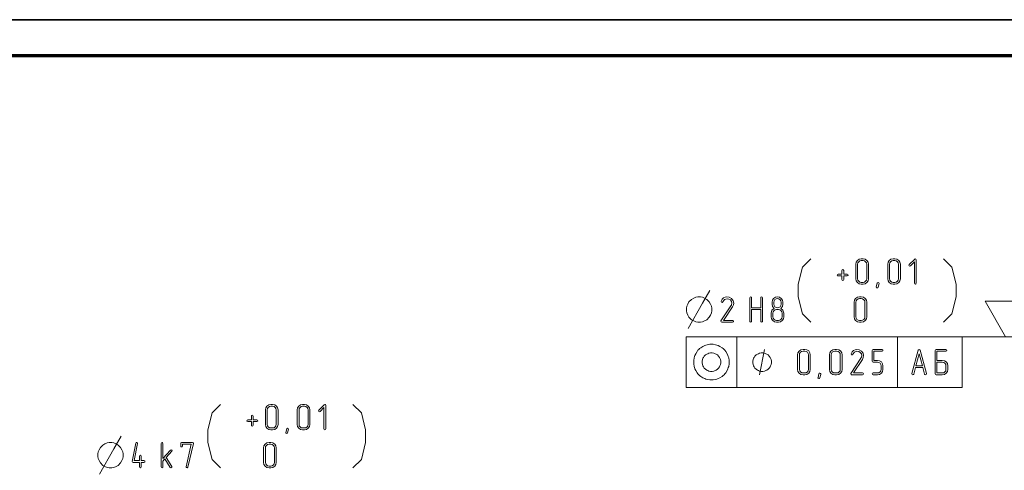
# Model space of a CAD drawing. Extents: x 0 to 420, y 0 to 297.
# Tile 9 of 25: x 93 to 229, y 235 to 297. Entities that reach past the tile are written whole.
import ezdxf

# ---------------------------------------------------------------- set-up
doc = ezdxf.new("R2010")
doc.units = 0

msp = doc.modelspace()

# ---------------------------------------------------------------- linework, layer by layer
at = {"color": 7, "lineweight": 35}
msp.add_line((0, 297), (420, 297), dxfattribs=at)
at = {"color": 7, "lineweight": 70}
msp.add_line((415, 292), (20, 292), dxfattribs=at)
at = {"color": 7, "lineweight": 13, "ltscale": 0.141451}
for p, q in [((228.76, 253.28), (225.93, 258.18)), ((225.93, 258.18), (231.59, 258.18))]:
    msp.add_line(p, q, dxfattribs=at)
at = {"color": 7, "lineweight": 13, "ltscale": 0.175}
for p, q in [((184.65, 253.28), (184.65, 246.28)), ((191.65, 253.28), (191.65, 246.28)), ((213.84, 253.28), (213.84, 246.28)), ((222.78, 253.28), (222.78, 246.28))]:
    msp.add_line(p, q, dxfattribs=at)
at = {"color": 7, "lineweight": 13}
for p, q in [((184.65, 253.28), (222.78, 253.28)), ((232.59, 253.28), (184.7, 253.28)), ((184.65, 246.28), (222.78, 246.28))]:
    msp.add_line(p, q, dxfattribs=at)
for points in [[(201.89, 264.03), (200.73, 262.86), (200.14, 260.53), (200.14, 258.78), (200.73, 256.45), (201.89, 255.28)], [(220.18, 255.28), (221.35, 256.45), (221.93, 258.78), (221.93, 260.53), (221.35, 262.86), (220.18, 264.03)], [(184.94, 254.41), (186.92, 257.91), (187.91, 259.66)], [(194.8, 248.03), (195.5, 251.53)], [(120.36, 243.94), (119.19, 242.78), (118.61, 240.44), (118.61, 238.69), (119.19, 236.36), (120.36, 235.19)], [(138.65, 235.19), (139.82, 236.36), (140.4, 238.69), (140.4, 240.44), (139.82, 242.78), (138.65, 243.94)], [(103.65, 234.32), (105.63, 237.82), (106.63, 239.57)]]:
    msp.add_lwpolyline(points, dxfattribs=at)
for points in [[(209.84, 261.28), (209.84, 263.28), (209.79, 263.56), (209.62, 263.81), (209.38, 263.97), (209.09, 264.03), (208.84, 264.03), (208.55, 263.97), (208.31, 263.81), (208.14, 263.56), (208.09, 263.28), (208.09, 261.28), (208.14, 260.99), (208.31, 260.75), (208.55, 260.58), (208.84, 260.53), (209.09, 260.53), (209.38, 260.58), (209.62, 260.75), (209.79, 260.99)], [(209.59, 261.28), (209.56, 261.08), (209.44, 260.92), (209.28, 260.81), (209.09, 260.78), (208.84, 260.78), (208.65, 260.81), (208.49, 260.92), (208.38, 261.08), (208.34, 261.28), (208.34, 263.28), (208.37, 263.47), (208.49, 263.63), (208.65, 263.74), (208.84, 263.78), (209.09, 263.78), (209.28, 263.74), (209.44, 263.63), (209.56, 263.47), (209.59, 263.28)], [(214.24, 261.28), (214.24, 263.28), (214.18, 263.56), (214.02, 263.81), (213.77, 263.97), (213.48, 264.03), (213.23, 264.03), (212.94, 263.97), (212.7, 263.81), (212.54, 263.56), (212.49, 263.28), (212.49, 261.28), (212.54, 260.99), (212.71, 260.75), (212.95, 260.58), (213.23, 260.53), (213.48, 260.53), (213.77, 260.58), (214.02, 260.75), (214.18, 260.99)], [(213.99, 261.28), (213.95, 261.08), (213.84, 260.92), (213.67, 260.81), (213.48, 260.78), (213.23, 260.78), (213.04, 260.81), (212.89, 260.92), (212.77, 261.08), (212.74, 261.28), (212.74, 263.28), (212.77, 263.47), (212.88, 263.63), (213.04, 263.74), (213.23, 263.78), (213.48, 263.78), (213.67, 263.74), (213.84, 263.63), (213.95, 263.47), (213.99, 263.28)], [(216.43, 260.65), (216.43, 263.9), (216.39, 263.99), (216.3, 264.03), (216.22, 263.99), (215.47, 263.24), (215.43, 263.16), (215.47, 263.07), (215.56, 263.03), (215.65, 263.07), (216.18, 263.61), (216.18, 260.65), (216.22, 260.56), (216.31, 260.53), (216.39, 260.56)], [(206.41, 261.91), (206.41, 262.4), (206.36, 262.5), (206.28, 262.53), (206.19, 262.5), (206.15, 262.4), (206.15, 261.91), (205.65, 261.91), (205.56, 261.86), (205.53, 261.78), (205.56, 261.69), (205.65, 261.66), (206.15, 261.66), (206.15, 261.15), (206.19, 261.06), (206.28, 261.03), (206.37, 261.06), (206.41, 261.15), (206.41, 261.66), (206.9, 261.66), (207, 261.7), (207.03, 261.78), (206.99, 261.87), (206.9, 261.91)], [(211.29, 260.6), (211.16, 260.11), (211.11, 260.03), (211.04, 260), (210.95, 260.04), (210.91, 260.13), (210.91, 260.16), (211.04, 260.66), (211.09, 260.73), (211.16, 260.76), (211.25, 260.72), (211.29, 260.64)], [(186.63, 258.78), (186.28, 258.78), (185.99, 258.72), (185.7, 258.61), (185.4, 258.43), (185.05, 258.08), (184.88, 257.79), (184.76, 257.5), (184.7, 257.21), (184.7, 256.86), (184.76, 256.56), (184.88, 256.27), (185.05, 255.98), (185.4, 255.63), (185.7, 255.46), (185.99, 255.34), (186.28, 255.28), (186.63, 255.28), (186.92, 255.34), (187.21, 255.46), (187.5, 255.63), (187.85, 255.98), (188.03, 256.27), (188.15, 256.56), (188.2, 256.86), (188.2, 257.21), (188.15, 257.5), (188.03, 257.79), (187.85, 258.08), (187.5, 258.43), (187.21, 258.61), (186.92, 258.72)], [(191.07, 255.28), (191.17, 255.32), (191.2, 255.4), (191.16, 255.5), (191.07, 255.53), (189.81, 255.53), (191.06, 257.41), (191.18, 257.68), (191.22, 257.92), (191.15, 258.25), (190.93, 258.53), (190.62, 258.72), (190.29, 258.78), (190.04, 258.74), (189.83, 258.64), (189.64, 258.45), (189.51, 258.19), (189.5, 258.14), (189.54, 258.05), (189.63, 258.02), (189.69, 258.04), (189.74, 258.1), (189.97, 258.43), (190.3, 258.52), (190.55, 258.48), (190.76, 258.35), (190.91, 258.15), (190.96, 257.92), (190.93, 257.74), (190.9, 257.65), (190.85, 257.55), (189.47, 255.47), (189.45, 255.41), (189.49, 255.32), (189.58, 255.28)], [(194.95, 257.28), (193.7, 257.28), (193.7, 258.65), (193.66, 258.74), (193.57, 258.78), (193.49, 258.74), (193.45, 258.65), (193.45, 255.4), (193.49, 255.31), (193.57, 255.28), (193.67, 255.31), (193.7, 255.4), (193.7, 257.03), (194.95, 257.03), (194.95, 255.4), (194.99, 255.31), (195.08, 255.28), (195.16, 255.31), (195.2, 255.4), (195.2, 258.65), (195.16, 258.74), (195.08, 258.78), (194.99, 258.74), (194.95, 258.65)], [(198.15, 256.03), (198.15, 256.53), (198.03, 256.92), (197.74, 257.19), (197.95, 257.46), (198.02, 257.78), (198.02, 258.03), (197.96, 258.32), (197.8, 258.56), (197.55, 258.72), (197.27, 258.78), (196.98, 258.72), (196.74, 258.56), (196.57, 258.31), (196.52, 258.03), (196.52, 257.78), (196.6, 257.45), (196.8, 257.19), (196.5, 256.92), (196.4, 256.53), (196.4, 256.03), (196.45, 255.74), (196.62, 255.5), (196.86, 255.33), (197.14, 255.28), (197.39, 255.28), (197.68, 255.33), (197.93, 255.5), (198.09, 255.74)], [(197.77, 257.78), (197.73, 257.58), (197.62, 257.42), (197.46, 257.31), (197.27, 257.28), (197.07, 257.31), (196.91, 257.42), (196.81, 257.58), (196.77, 257.78), (196.77, 258.03), (196.81, 258.22), (196.92, 258.39), (197.08, 258.49), (197.27, 258.53), (197.46, 258.49), (197.62, 258.38), (197.73, 258.22), (197.77, 258.03)], [(209.59, 256.03), (209.59, 258.03), (209.54, 258.31), (209.37, 258.56), (209.13, 258.72), (208.84, 258.78), (208.59, 258.78), (208.3, 258.72), (208.06, 258.56), (207.89, 258.31), (207.84, 258.03), (207.84, 256.03), (207.89, 255.74), (208.06, 255.5), (208.3, 255.33), (208.59, 255.28), (208.84, 255.28), (209.13, 255.33), (209.37, 255.5), (209.54, 255.74)], [(209.34, 256.03), (209.31, 255.83), (209.19, 255.67), (209.03, 255.56), (208.84, 255.53), (208.59, 255.53), (208.4, 255.56), (208.24, 255.67), (208.13, 255.83), (208.09, 256.03), (208.09, 258.03), (208.12, 258.22), (208.24, 258.38), (208.4, 258.49), (208.59, 258.53), (208.84, 258.53), (209.03, 258.49), (209.19, 258.38), (209.31, 258.22), (209.34, 258.03)], [(197.9, 256.03), (197.86, 255.83), (197.75, 255.67), (197.58, 255.56), (197.39, 255.53), (197.14, 255.53), (196.95, 255.56), (196.8, 255.67), (196.68, 255.83), (196.65, 256.03), (196.65, 256.53), (196.68, 256.72), (196.79, 256.88), (196.95, 256.99), (197.14, 257.03), (197.39, 257.03), (197.59, 256.99), (197.75, 256.88), (197.86, 256.72), (197.9, 256.53)], [(190.6, 249.78), (190.6, 250.01), (190.54, 250.36), (190.48, 250.54), (190.43, 250.71), (190.31, 250.94), (190.13, 251.24), (190.02, 251.41), (189.9, 251.53), (189.78, 251.64), (189.61, 251.76), (189.32, 251.94), (189.08, 252.05), (188.91, 252.11), (188.73, 252.17), (188.38, 252.23), (188.15, 252.23), (187.92, 252.23), (187.57, 252.17), (187.39, 252.11), (187.22, 252.05), (186.98, 251.94), (186.69, 251.76), (186.52, 251.64), (186.4, 251.53), (186.28, 251.41), (186.17, 251.24), (185.99, 250.94), (185.88, 250.71), (185.82, 250.54), (185.76, 250.36), (185.7, 250.01), (185.7, 249.78), (185.7, 249.54), (185.76, 249.19), (185.82, 249.02), (185.88, 248.84), (185.99, 248.61), (186.17, 248.32), (186.28, 248.14), (186.4, 248.03), (186.52, 247.91), (186.69, 247.79), (186.98, 247.62), (187.22, 247.5), (187.39, 247.44), (187.57, 247.39), (187.92, 247.33), (188.15, 247.33), (188.38, 247.33), (188.73, 247.39), (188.91, 247.44), (189.08, 247.5), (189.32, 247.62), (189.61, 247.79), (189.78, 247.91), (189.9, 248.03), (190.02, 248.14), (190.13, 248.32), (190.31, 248.61), (190.43, 248.84), (190.48, 249.02), (190.54, 249.19), (190.6, 249.54)], [(201.8, 248.77), (201.8, 250.78), (201.75, 251.06), (201.58, 251.31), (201.34, 251.47), (201.05, 251.53), (200.8, 251.53), (200.51, 251.47), (200.27, 251.3), (200.1, 251.06), (200.05, 250.78), (200.05, 248.77), (200.1, 248.49), (200.27, 248.25), (200.51, 248.08), (200.8, 248.03), (201.05, 248.03), (201.34, 248.08), (201.58, 248.25), (201.75, 248.49)], [(206.19, 248.77), (206.19, 250.78), (206.14, 251.06), (205.97, 251.31), (205.73, 251.47), (205.44, 251.53), (205.19, 251.53), (204.9, 251.47), (204.66, 251.3), (204.5, 251.06), (204.44, 250.78), (204.44, 248.77), (204.5, 248.49), (204.66, 248.25), (204.91, 248.08), (205.19, 248.03), (205.44, 248.03), (205.73, 248.08), (205.97, 248.25), (206.14, 248.49)], [(209.01, 248.03), (209.11, 248.07), (209.14, 248.15), (209.1, 248.24), (209.01, 248.28), (207.75, 248.28), (208.99, 250.16), (209.12, 250.42), (209.16, 250.67), (209.08, 251), (208.86, 251.28), (208.56, 251.47), (208.23, 251.53), (207.98, 251.49), (207.77, 251.39), (207.58, 251.2), (207.44, 250.93), (207.43, 250.89), (207.47, 250.8), (207.57, 250.77), (207.63, 250.79), (207.67, 250.85), (207.9, 251.17), (208.24, 251.27), (208.49, 251.23), (208.7, 251.1), (208.85, 250.9), (208.9, 250.67), (208.87, 250.48), (208.83, 250.4), (208.78, 250.3), (207.41, 248.22), (207.39, 248.16), (207.43, 248.07), (207.51, 248.03)], [(211.84, 248.77), (211.84, 249.28), (211.78, 249.56), (211.62, 249.8), (211.37, 249.97), (211.09, 250.02), (210.59, 250.02), (210.59, 251.28), (211.71, 251.28), (211.81, 251.32), (211.84, 251.4), (211.8, 251.49), (211.71, 251.53), (210.46, 251.53), (210.37, 251.49), (210.34, 251.4), (210.34, 249.9), (210.37, 249.8), (210.46, 249.77), (211.09, 249.77), (211.28, 249.74), (211.44, 249.63), (211.55, 249.47), (211.59, 249.28), (211.59, 248.77), (211.55, 248.58), (211.44, 248.42), (211.28, 248.31), (211.09, 248.28), (210.46, 248.28), (210.37, 248.24), (210.34, 248.15), (210.37, 248.06), (210.46, 248.03), (211.09, 248.03), (211.37, 248.08), (211.62, 248.25), (211.78, 248.49)], [(189.43, 249.78), (189.43, 249.89), (189.38, 250.13), (189.32, 250.3), (189.26, 250.42), (189.14, 250.59), (188.97, 250.77), (188.79, 250.89), (188.68, 250.94), (188.5, 251), (188.27, 251.06), (188.15, 251.06), (188.03, 251.06), (187.8, 251), (187.63, 250.94), (187.51, 250.89), (187.33, 250.77), (187.16, 250.59), (187.04, 250.42), (186.98, 250.3), (186.93, 250.13), (186.87, 249.89), (186.87, 249.78), (186.87, 249.66), (186.93, 249.43), (186.98, 249.25), (187.04, 249.14), (187.16, 248.96), (187.33, 248.79), (187.51, 248.67), (187.63, 248.61), (187.8, 248.55), (188.03, 248.49), (188.15, 248.49), (188.27, 248.49), (188.5, 248.55), (188.68, 248.61), (188.79, 248.67), (188.97, 248.79), (189.14, 248.96), (189.26, 249.14), (189.32, 249.25), (189.38, 249.43), (189.43, 249.66)], [(196.43, 249.78), (196.43, 249.89), (196.38, 250.13), (196.32, 250.3), (196.26, 250.42), (196.14, 250.59), (195.97, 250.77), (195.79, 250.89), (195.68, 250.94), (195.5, 251), (195.27, 251.06), (195.15, 251.06), (195.03, 251.06), (194.8, 251), (194.63, 250.94), (194.51, 250.89), (194.33, 250.77), (194.16, 250.59), (194.04, 250.42), (193.98, 250.3), (193.93, 250.13), (193.87, 249.89), (193.87, 249.78), (193.87, 249.66), (193.93, 249.43), (193.98, 249.25), (194.04, 249.14), (194.16, 248.96), (194.33, 248.79), (194.51, 248.67), (194.63, 248.61), (194.8, 248.55), (195.03, 248.49), (195.15, 248.49), (195.27, 248.49), (195.5, 248.55), (195.68, 248.61), (195.79, 248.67), (195.97, 248.79), (196.14, 248.96), (196.26, 249.14), (196.32, 249.25), (196.38, 249.43), (196.43, 249.66)], [(201.55, 248.77), (201.51, 248.58), (201.4, 248.42), (201.24, 248.31), (201.05, 248.28), (200.8, 248.28), (200.61, 248.31), (200.45, 248.42), (200.34, 248.58), (200.3, 248.77), (200.3, 250.78), (200.33, 250.97), (200.45, 251.13), (200.6, 251.24), (200.8, 251.28), (201.05, 251.28), (201.24, 251.24), (201.4, 251.13), (201.51, 250.97), (201.55, 250.78)], [(205.94, 248.77), (205.91, 248.58), (205.8, 248.42), (205.63, 248.31), (205.44, 248.28), (205.19, 248.28), (205, 248.31), (204.84, 248.42), (204.73, 248.58), (204.7, 248.77), (204.7, 250.78), (204.73, 250.97), (204.84, 251.13), (205, 251.24), (205.19, 251.28), (205.44, 251.28), (205.63, 251.24), (205.8, 251.13), (205.91, 250.97), (205.94, 250.78)], [(203.24, 248.09), (203.12, 247.6), (203.07, 247.53), (203, 247.5), (202.91, 247.54), (202.86, 247.62), (202.87, 247.66), (203, 248.16), (203.04, 248.23), (203.12, 248.25), (203.21, 248.22), (203.25, 248.14)], [(128.31, 241.19), (128.31, 243.19), (128.25, 243.48), (128.09, 243.72), (127.85, 243.89), (127.56, 243.94), (127.31, 243.94), (127.02, 243.88), (126.78, 243.72), (126.61, 243.47), (126.56, 243.19), (126.56, 241.19), (126.61, 240.9), (126.78, 240.66), (127.02, 240.49), (127.31, 240.44), (127.56, 240.44), (127.85, 240.49), (128.09, 240.66), (128.25, 240.9)], [(128.06, 241.19), (128.02, 240.99), (127.91, 240.84), (127.75, 240.72), (127.56, 240.69), (127.31, 240.69), (127.12, 240.72), (126.96, 240.84), (126.85, 241), (126.81, 241.19), (126.81, 243.19), (126.84, 243.38), (126.95, 243.54), (127.11, 243.65), (127.31, 243.69), (127.56, 243.69), (127.75, 243.65), (127.91, 243.54), (128.02, 243.38), (128.06, 243.19)], [(132.7, 241.19), (132.7, 243.19), (132.65, 243.48), (132.48, 243.72), (132.24, 243.89), (131.95, 243.94), (131.7, 243.94), (131.41, 243.88), (131.17, 243.72), (131.01, 243.47), (130.95, 243.19), (130.95, 241.19), (131.01, 240.9), (131.17, 240.66), (131.41, 240.49), (131.7, 240.44), (131.95, 240.44), (132.24, 240.49), (132.48, 240.66), (132.65, 240.9)], [(132.45, 241.19), (132.42, 240.99), (132.31, 240.84), (132.14, 240.72), (131.95, 240.69), (131.7, 240.69), (131.51, 240.72), (131.35, 240.84), (131.24, 241), (131.21, 241.19), (131.21, 243.19), (131.24, 243.38), (131.35, 243.54), (131.51, 243.65), (131.7, 243.69), (131.95, 243.69), (132.14, 243.65), (132.31, 243.54), (132.42, 243.38), (132.45, 243.19)], [(134.9, 240.57), (134.9, 243.82), (134.86, 243.91), (134.77, 243.94), (134.69, 243.9), (133.94, 243.16), (133.9, 243.07), (133.94, 242.98), (134.03, 242.94), (134.12, 242.98), (134.65, 243.52), (134.65, 240.57), (134.69, 240.47), (134.78, 240.44), (134.86, 240.47)], [(124.87, 241.82), (124.87, 242.32), (124.83, 242.41), (124.75, 242.44), (124.66, 242.41), (124.62, 242.32), (124.62, 241.82), (124.12, 241.82), (124.03, 241.77), (124, 241.69), (124.03, 241.61), (124.12, 241.57), (124.62, 241.57), (124.62, 241.07), (124.66, 240.98), (124.75, 240.94), (124.84, 240.98), (124.87, 241.07), (124.87, 241.57), (125.37, 241.57), (125.47, 241.61), (125.5, 241.69), (125.46, 241.78), (125.37, 241.82)], [(129.75, 240.51), (129.62, 240.02), (129.58, 239.94), (129.51, 239.92), (129.42, 239.96), (129.37, 240.04), (129.38, 240.08), (129.51, 240.57), (129.55, 240.64), (129.62, 240.67), (129.72, 240.63), (129.76, 240.55)], [(105.34, 238.69), (104.99, 238.69), (104.7, 238.64), (104.41, 238.52), (104.12, 238.34), (103.77, 237.99), (103.59, 237.7), (103.48, 237.41), (103.42, 237.12), (103.42, 236.77), (103.48, 236.48), (103.59, 236.19), (103.77, 235.89), (104.12, 235.54), (104.41, 235.37), (104.7, 235.25), (104.99, 235.19), (105.34, 235.19), (105.63, 235.25), (105.93, 235.37), (106.22, 235.54), (106.57, 235.89), (106.74, 236.19), (106.86, 236.48), (106.92, 236.77), (106.92, 237.12), (106.86, 237.41), (106.74, 237.7), (106.57, 237.99), (106.22, 238.34), (105.93, 238.52), (105.63, 238.64)], [(109.42, 236.19), (109.42, 236.82), (109.38, 236.91), (109.29, 236.94), (109.21, 236.91), (109.17, 236.82), (109.17, 236.19), (108.44, 236.19), (108.91, 238.54), (108.91, 238.57), (108.88, 238.66), (108.79, 238.69), (108.71, 238.67), (108.67, 238.59), (108.17, 236.09), (108.17, 236.06), (108.2, 235.98), (108.29, 235.94), (109.17, 235.94), (109.17, 235.32), (109.2, 235.22), (109.29, 235.19), (109.38, 235.22), (109.42, 235.32), (109.42, 235.94), (109.79, 235.94), (109.89, 235.98), (109.92, 236.07), (109.89, 236.16), (109.79, 236.19)], [(112.86, 236.63), (113.63, 237.48), (113.67, 237.57), (113.63, 237.65), (113.54, 237.7), (113.45, 237.65), (112.41, 236.5), (112.41, 238.57), (112.37, 238.66), (112.29, 238.69), (112.2, 238.66), (112.16, 238.57), (112.16, 235.32), (112.2, 235.22), (112.29, 235.19), (112.38, 235.22), (112.41, 235.32), (112.41, 236.13), (112.69, 236.43), (113.43, 235.25), (113.48, 235.2), (113.54, 235.19), (113.62, 235.23), (113.66, 235.32), (113.64, 235.39)], [(116.61, 238.54), (116.62, 238.58), (116.58, 238.66), (116.49, 238.69), (114.99, 238.69), (114.9, 238.66), (114.86, 238.57), (114.86, 238.19), (114.9, 238.1), (114.99, 238.07), (115.08, 238.1), (115.12, 238.19), (115.12, 238.44), (116.33, 238.44), (115.62, 235.35), (115.61, 235.31), (115.65, 235.22), (115.74, 235.19), (115.82, 235.22), (115.86, 235.29)], [(128.06, 235.94), (128.06, 237.94), (128, 238.23), (127.84, 238.47), (127.59, 238.64), (127.31, 238.69), (127.06, 238.69), (126.77, 238.63), (126.53, 238.47), (126.36, 238.22), (126.31, 237.94), (126.31, 235.94), (126.36, 235.65), (126.53, 235.41), (126.77, 235.24), (127.06, 235.19), (127.31, 235.19), (127.59, 235.24), (127.84, 235.41), (128, 235.65)], [(127.81, 235.94), (127.77, 235.74), (127.66, 235.59), (127.5, 235.47), (127.31, 235.44), (127.06, 235.44), (126.87, 235.47), (126.71, 235.59), (126.6, 235.75), (126.56, 235.94), (126.56, 237.94), (126.59, 238.13), (126.7, 238.29), (126.86, 238.4), (127.06, 238.44), (127.31, 238.44), (127.5, 238.4), (127.66, 238.29), (127.77, 238.13), (127.81, 237.94)]]:
    msp.add_lwpolyline(points, close=True, dxfattribs=at)
at = {"color": 7, "lineweight": 5}
for points in [[(219.29, 250.02), (219.29, 251.28), (220.53, 251.28), (220.63, 251.32), (220.66, 251.4), (220.63, 251.49), (220.53, 251.53), (219.16, 251.53), (219.07, 251.49), (219.04, 251.4), (219.04, 248.15), (219.07, 248.06), (219.16, 248.03), (220.03, 248.03), (220.32, 248.08), (220.57, 248.25), (220.73, 248.49), (220.79, 248.77), (220.79, 249.28), (220.73, 249.57), (220.57, 249.81), (220.32, 249.97), (220.03, 250.02)], [(216.32, 249.03), (216.33, 249.03), (217.33, 249.03), (217.34, 249.03), (217.59, 248.13), (217.63, 248.05), (217.71, 248.03), (217.79, 248.06), (217.83, 248.15), (217.83, 248.19), (216.95, 251.41), (216.83, 251.52), (216.71, 251.41), (215.84, 248.19), (215.83, 248.15), (215.87, 248.06), (215.96, 248.03), (216.04, 248.05), (216.08, 248.13)], [(217.28, 249.28), (216.39, 249.28), (216.83, 250.92)], [(219.29, 248.28), (219.29, 249.77), (220.03, 249.77), (220.22, 249.74), (220.39, 249.63), (220.5, 249.47), (220.53, 249.28), (220.53, 248.77), (220.5, 248.58), (220.39, 248.42), (220.22, 248.31), (220.03, 248.28)]]:
    msp.add_lwpolyline(points, close=True, dxfattribs=at)

doc.saveas('drawing.dxf')
